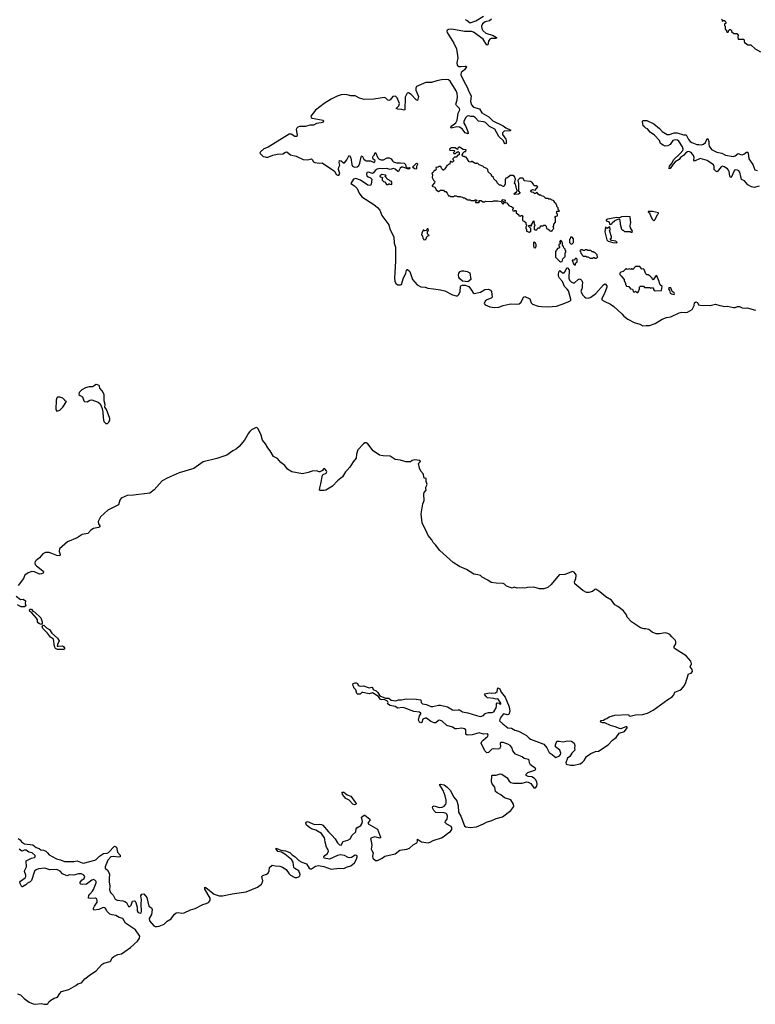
# Model space of a CAD drawing. Extents: x 2494159 to 2685562, y 773219 to 915170.
# Tile 86 of 201: x 2640465 to 2650950, y 785804 to 799839. Entities that reach past the tile are written whole.
import ezdxf

# ---------------------------------------------------------------- set-up
doc = ezdxf.new("R2010")
doc.units = 0

msp = doc.modelspace()

# ---------------------------------------------------------------- linework, layer by layer
at = {"layer": '0CON10XD'}
for points in [[(2646815, 799842), (2646845, 799830), (2646885, 799794), (2646965, 799824), (2647075, 799888)], [(2647190, 799845), (2647160, 799825), (2647101, 799809), (2647062, 799778), (2647048, 799745), (2647052, 799715), (2647066, 799686), (2647109, 799649), (2647212, 799615), (2647259, 799585), (2647260, 799575), (2647245, 799569), (2647185, 799571), (2647167, 799563), (2647148, 799535), (2647138, 799482), (2647125, 799476), (2647072, 799562), (2646935, 799662), (2646905, 799670), (2646805, 799671), (2646625, 799703), (2646575, 799701), (2646558, 799692), (2646554, 799675), (2646558, 799655), (2646653, 799505), (2646692, 799425), (2646710, 799295), (2646697, 799225), (2646701, 799191), (2646724, 799174), (2646755, 799174), (2646815, 799178), (2646828, 799175), (2646833, 799165), (2646806, 799124), (2646760, 799085), (2646753, 799055), (2646794, 798964), (2646845, 798875), (2646866, 798815), (2646902, 798755), (2646889, 798675), (2646903, 798625), (2646935, 798594), (2647018, 798568), (2647053, 798513), (2647153, 798453), (2647208, 798398), (2647354, 798324), (2647395, 798296), (2647467, 798265), (2647455, 798255), (2647372, 798248), (2647359, 798241), (2647348, 798225), (2647348, 798205), (2647394, 798135), (2647399, 798115), (2647400, 798075), (2647385, 798068), (2647375, 798073), (2647363, 798113), (2647295, 798175), (2647238, 798278), (2647160, 798315), (2647103, 798373), (2647074, 798384), (2647005, 798395), (2646956, 798446), (2646935, 798457), (2646895, 798459), (2646865, 798469), (2646845, 798465), (2646823, 798445), (2646797, 798395), (2646797, 798365), (2646825, 798315), (2646854, 798245), (2646858, 798212), (2646815, 798228), (2646772, 798282), (2646735, 798306), (2646695, 798311), (2646615, 798291), (2646612, 798305), (2646623, 798325), (2646680, 798370), (2646703, 798405), (2646716, 798505), (2646741, 798555), (2646735, 798575), (2646692, 798615), (2646680, 798635), (2646701, 798695), (2646705, 798740), (2646702, 798785), (2646688, 798825), (2646602, 798962), (2646575, 798982), (2646545, 798987), (2646475, 798982), (2646411, 798969), (2646335, 798942), (2646255, 798946), (2646122, 798885), (2646111, 798865), (2646112, 798835), (2646149, 798745), (2646135, 798688), (2646115, 798696), (2646045, 798774), (2646005, 798797), (2645986, 798794), (2645961, 798735), (2645955, 798556), (2645945, 798548), (2645911, 798561), (2645853, 798565), (2645830, 798575), (2645869, 798611), (2645878, 798645), (2645845, 798724), (2645821, 798751), (2645785, 798743), (2645745, 798696), (2645725, 798689), (2645712, 798692), (2645685, 798719), (2645665, 798728), (2645515, 798708), (2645375, 798702), (2645309, 798719), (2645245, 798754), (2645185, 798752), (2645135, 798770), (2645095, 798775), (2645045, 798767), (2644992, 798748), (2644906, 798705), (2644806, 798645), (2644682, 798548), (2644617, 798465), (2644618, 798445), (2644632, 798435), (2644790, 798405), (2644796, 798395), (2644781, 798375), (2644763, 798367), (2644695, 798359), (2644655, 798337), (2644605, 798335), (2644535, 798316), (2644455, 798315), (2644431, 798309), (2644415, 798295), (2644408, 798275), (2644419, 798191), (2644415, 798172), (2644385, 798173), (2644335, 798209), (2644305, 798208), (2644007, 798023), (2643945, 797996), (2643897, 797955), (2643889, 797935), (2643935, 797889), (2643966, 797886), (2643994, 797874), (2644075, 797910), (2644134, 797924), (2644215, 797926), (2644255, 797951), (2644275, 797955), (2644325, 797915), (2644405, 797892), (2644505, 797845), (2644565, 797841), (2644625, 797854), (2644636, 797846), (2644655, 797812), (2644672, 797802), (2644735, 797795), (2644775, 797797), (2644795, 797786), (2644935, 797694), (2644955, 797673), (2644975, 797633), (2645001, 797621), (2645015, 797624), (2645028, 797645), (2645011, 797705), (2645015, 797738), (2645027, 797765), (2645017, 797805), (2645025, 797831), (2645045, 797829), (2645081, 797801), (2645095, 797801), (2645130, 797840), (2645155, 797898), (2645165, 797902), (2645185, 797871), (2645197, 797777), (2645211, 797751), (2645239, 797739), (2645276, 797744), (2645299, 797761), (2645313, 797793)], [(2650468, 799848), (2650480, 799835), (2650480, 799820), (2650495, 799830), (2650518, 799828), (2650520, 799815), (2650530, 799805), (2650530, 799785), (2650512, 799778), (2650510, 799755), (2650520, 799745), (2650520, 799705), (2650538, 799688), (2650542, 799672), (2650555, 799660), (2650565, 799660), (2650572, 799688), (2650585, 799700), (2650598, 799698), (2650610, 799685), (2650612, 799672), (2650645, 799640), (2650685, 799640), (2650705, 799620), (2650700, 799585), (2650705, 799560), (2650785, 799560), (2650795, 799510), (2650805, 799510), (2650843, 799483), (2650885, 799480), (2650950, 799425), (2651023, 799383)], [(2651005, 797467), (2650935, 797449), (2650895, 797457), (2650845, 797486), (2650795, 797542), (2650753, 797563), (2650743, 797603), (2650732, 797665), (2650715, 797685), (2650695, 797696), (2650675, 797701), (2650655, 797694), (2650605, 797590), (2650595, 797588), (2650585, 797609), (2650577, 797675), (2650568, 797695), (2650552, 797712), (2650505, 797744), (2650485, 797750), (2650465, 797743), (2650405, 797671), (2650389, 797679), (2650365, 797705), (2650365, 797745), (2650355, 797769), (2650263, 797833), (2650165, 797862), (2650083, 797823), (2650076, 797835), (2650077, 797875), (2650068, 797905), (2650036, 797946), (2650005, 797959), (2649985, 797957), (2649958, 797942), (2649925, 797903), (2649885, 797875), (2649865, 797845), (2649809, 797811), (2649778, 797782), (2649735, 797720), (2649722, 797715), (2649728, 797752), (2649763, 797797), (2649785, 797840), (2649880, 797930), (2649915, 797975), (2649921, 797995), (2649912, 798025), (2649859, 798109), (2649842, 798122), (2649815, 798129), (2649775, 798115), (2649735, 798062), (2649705, 798041), (2649665, 798037), (2649635, 798049), (2649601, 798075), (2649584, 798115), (2649513, 798193), (2649451, 798235), (2649413, 798283), (2649388, 798295), (2649373, 798313), (2649352, 798325), (2649341, 798389), (2649348, 798402), (2649405, 798402), (2649503, 798355), (2649585, 798289), (2649625, 798246), (2649695, 798203), (2649727, 798203), (2649795, 798228), (2649835, 798225), (2649925, 798197), (2649965, 798199), (2650000, 798130), (2650023, 798103), (2650045, 798088), (2650115, 798060), (2650145, 798062), (2650185, 798057), (2650211, 798065), (2650242, 798088), (2650265, 798147), (2650275, 798143), (2650288, 798105), (2650288, 798065), (2650295, 798035), (2650325, 797989), (2650402, 797952), (2650475, 797935), (2650525, 797908), (2650635, 797887), (2650662, 797898), (2650705, 797934), (2650745, 797916), (2650765, 797914), (2650788, 797922), (2650825, 797950), (2650842, 797952), (2650850, 797935), (2650858, 797855), (2650913, 797773), (2650945, 797699), (2650978, 797688)], [(2645313, 797793), (2645331, 797885), (2645335, 797896), (2645345, 797900), (2645371, 797851), (2645387, 797837), (2645405, 797829), (2645465, 797825), (2645517, 797805), (2645528, 797815), (2645531, 797831), (2645505, 797852), (2645499, 797875), (2645505, 797892), (2645524, 797915), (2645527, 797935), (2645535, 797946), (2645571, 797871), (2645591, 797851), (2645615, 797843), (2645649, 797841), (2645705, 797869), (2645732, 797872), (2645758, 797858), (2645777, 797827), (2645794, 797814), (2645837, 797797), (2645895, 797800), (2645945, 797793), (2645963, 797775), (2645972, 797732), (2645985, 797728), (2646015, 797734), (2646026, 797726), (2646019, 797715), (2646005, 797710), (2645928, 797738), (2645905, 797738), (2645888, 797722), (2645865, 797676), (2645855, 797675), (2645819, 797709), (2645795, 797718), (2645745, 797702), (2645695, 797720), (2645635, 797715), (2645595, 797717), (2645561, 797709), (2645531, 797689), (2645508, 797655), (2645495, 797647), (2645435, 797664), (2645411, 797659), (2645406, 797635), (2645415, 797615), (2645431, 797601), (2645466, 797586), (2645482, 797565), (2645477, 797493), (2645465, 797475), (2645425, 797481), (2645325, 797554), (2645255, 797574), (2645223, 797565), (2645184, 797505), (2645235, 797471), (2645275, 797435), (2645306, 797365), (2645343, 797313), (2645512, 797205), (2645565, 797164), (2645596, 797126), (2645629, 797049), (2645726, 796916), (2645743, 796855), (2645797, 796745), (2645804, 796655), (2645824, 796595), (2645824, 796395), (2645807, 796157), (2645813, 796113), (2645828, 796078), (2645855, 796061), (2645892, 796058), (2645906, 796064), (2645931, 796145), (2645971, 796225), (2645979, 796265), (2645985, 796280), (2645995, 796279), (2646025, 796248), (2646065, 796135), (2646130, 796060), (2646185, 796030), (2646245, 796027), (2646282, 796012), (2646365, 796004), (2646465, 795990), (2646524, 795974), (2646635, 795916), (2646685, 795902), (2646705, 795905), (2646725, 795922), (2646744, 795965), (2646749, 796035), (2646755, 796045), (2646777, 796053), (2646815, 796054), (2646865, 796034), (2646906, 795985), (2646927, 795947), (2646945, 795938), (2647035, 795957), (2647095, 795994), (2647147, 795997), (2647174, 795985), (2647190, 795965), (2647201, 795885), (2647185, 795868), (2647125, 795846), (2647100, 795825), (2647086, 795795), (2647098, 795775), (2647165, 795745), (2647235, 795735), (2647295, 795742), (2647355, 795764), (2647444, 795785), (2647475, 795789), (2647545, 795782), (2647585, 795789), (2647614, 795815), (2647645, 795885), (2647665, 795895), (2647738, 795858), (2647754, 795804), (2647773, 795783), (2647857, 795757), (2647905, 795750), (2647995, 795744), (2648115, 795756), (2648198, 795782), (2648305, 795828), (2648319, 795841), (2648322, 795855), (2648287, 795975), (2648269, 795999), (2648229, 796035), (2648201, 796105), (2648157, 796157), (2648146, 796185), (2648146, 796215), (2648156, 796255), (2648165, 796262), (2648203, 796233), (2648225, 796233), (2648241, 796249), (2648257, 796293), (2648265, 796300), (2648275, 796300), (2648295, 796275), (2648291, 796155), (2648303, 796125), (2648324, 796104), (2648355, 796088), (2648375, 796089), (2648425, 796135), (2648445, 796144), (2648465, 796137), (2648480, 796120), (2648489, 796095), (2648483, 796055), (2648484, 796015), (2648462, 795965), (2648493, 795913), (2648515, 795888), (2648535, 795876), (2648575, 795872), (2648607, 795883), (2648675, 795935), (2648785, 796062), (2648805, 796072), (2648817, 796067), (2648832, 796045), (2648832, 796025), (2648803, 795935), (2648761, 795865), (2648765, 795845), (2648795, 795825), (2648886, 795786), (2648935, 795753), (2649049, 795645), (2649075, 795614), (2649135, 795570), (2649225, 795523), (2649305, 795498), (2649345, 795475), (2649395, 795481), (2649441, 795479), (2649525, 795508), (2649625, 795570), (2649685, 795594), (2649745, 795604), (2649865, 795662), (2649905, 795671), (2649955, 795663), (2649985, 795669), (2650052, 795708), (2650079, 795765), (2650086, 795804), (2650105, 795818), (2650125, 795807), (2650143, 795773), (2650165, 795768), (2650307, 795763), (2650385, 795783), (2650445, 795763), (2650475, 795762), (2650505, 795752), (2650555, 795754), (2650641, 795739), (2650665, 795737), (2650695, 795749), (2650725, 795751), (2650765, 795732), (2650805, 795728), (2650835, 795733), (2650955, 795697)], [(2647725, 796810), (2647750, 796825), (2647750, 796865), (2647722, 796892), (2647720, 796905), (2647735, 796910), (2647745, 796900), (2647758, 796902), (2647760, 796915), (2647795, 796970), (2647798, 796935), (2647808, 796905), (2647800, 796885), (2647800, 796855), (2647812, 796842), (2647838, 796842), (2647842, 796858), (2647855, 796870), (2647878, 796872), (2647882, 796888), (2647895, 796900), (2647925, 796900), (2647935, 796910), (2647955, 796910), (2647970, 796895), (2647972, 796862), (2648008, 796848), (2648012, 796832), (2648025, 796830), (2648035, 796820), (2648045, 796830), (2648055, 796830), (2648062, 796848), (2648080, 796865), (2648070, 796895), (2648080, 796905), (2648080, 796925), (2648100, 796955), (2648100, 797015), (2648090, 797025), (2648105, 797040), (2648130, 797045), (2648130, 797065), (2648110, 797085), (2648120, 797095), (2648122, 797108), (2648155, 797110), (2648160, 797115), (2648142, 797132), (2648140, 797155), (2648120, 797175), (2648120, 797195), (2648110, 797205), (2648110, 797215), (2648090, 797235), (2648090, 797245), (2648078, 797258), (2648045, 797270), (2648035, 797280), (2648005, 797280), (2647995, 797290), (2647965, 797290), (2647938, 797318), (2647905, 797330), (2647895, 797340), (2647875, 797340), (2647855, 797350), (2647835, 797380), (2647817, 797363), (2647805, 797360), (2647787, 797377), (2647755, 797380), (2647752, 797395), (2647761, 797409), (2647775, 797418), (2647812, 797408), (2647852, 797455), (2647835, 797470), (2647802, 797472), (2647790, 797485), (2647790, 797495), (2647763, 797523), (2647745, 797532), (2647655, 797540), (2647645, 797570), (2647635, 797578), (2647595, 797582), (2647572, 797558), (2647567, 797545), (2647576, 797505), (2647577, 797397), (2647600, 797365), (2647575, 797350), (2647525, 797348), (2647510, 797355), (2647535, 797380), (2647548, 797382), (2647550, 797395), (2647560, 797405), (2647553, 797413), (2647530, 797495), (2647520, 797505), (2647531, 797565), (2647517, 797605), (2647495, 797619), (2647455, 797616), (2647417, 797583), (2647392, 797578), (2647383, 797555), (2647383, 797495), (2647365, 797460), (2647355, 797460), (2647325, 797480), (2647305, 797480), (2647272, 797512), (2647268, 797538), (2647252, 797542), (2647222, 797572), (2647218, 797588), (2647192, 797612), (2647188, 797628), (2647142, 797672), (2647140, 797705), (2647125, 797720), (2647085, 797730), (2647065, 797750), (2647012, 797772), (2646985, 797800), (2646975, 797790), (2646955, 797790), (2646945, 797800), (2646932, 797802), (2646915, 797820), (2646905, 797820), (2646895, 797810), (2646872, 797812), (2646828, 797878), (2646815, 797880), (2646805, 797890), (2646785, 797890), (2646772, 797902), (2646770, 797915), (2646780, 797925), (2646782, 797938), (2646805, 797960), (2646825, 797960), (2646830, 797985), (2646788, 797988), (2646735, 798020), (2646725, 798020), (2646712, 798008), (2646705, 797990), (2646672, 798012), (2646618, 798012), (2646592, 797995), (2646595, 797980), (2646660, 797975), (2646668, 797965), (2646650, 797945), (2646655, 797930), (2646675, 797930), (2646695, 797950), (2646705, 797950), (2646715, 797960), (2646730, 797945), (2646728, 797912), (2646712, 797908), (2646685, 797880), (2646662, 797878), (2646640, 797855), (2646640, 797845), (2646650, 797835), (2646648, 797822), (2646635, 797810), (2646625, 797810), (2646615, 797820), (2646602, 797818), (2646598, 797782), (2646582, 797778), (2646565, 797760), (2646555, 797760), (2646550, 797745), (2646530, 797725), (2646530, 797715), (2646508, 797692), (2646502, 797692), (2646480, 797715), (2646468, 797745), (2646445, 797746), (2646432, 797738), (2646395, 797730), (2646400, 797705), (2646385, 797690), (2646375, 797690), (2646370, 797675), (2646355, 797660), (2646340, 797655), (2646347, 797627), (2646345, 797590), (2646362, 797552), (2646380, 797535), (2646378, 797512), (2646342, 797478), (2646342, 797472), (2646355, 797460), (2646378, 797458), (2646380, 797445), (2646398, 797428), (2646402, 797412), (2646435, 797390), (2646465, 797410), (2646505, 797410), (2646522, 797392), (2646538, 797388), (2646558, 797368), (2646575, 797330), (2646595, 797330), (2646605, 797320), (2646655, 797320), (2646665, 797330), (2646685, 797330), (2646705, 797320), (2646745, 797320), (2646753, 797313), (2646775, 797310), (2646785, 797300), (2646805, 797300), (2646855, 797270), (2646885, 797270), (2646895, 797260), (2646945, 797260), (2646955, 797270), (2646975, 797270), (2646980, 797255), (2646962, 797248), (2646960, 797235), (2646965, 797232), (2647010, 797235), (2647020, 797245), (2647010, 797255), (2647015, 797260), (2647045, 797260), (2647065, 797242), (2647096, 797244), (2647105, 797250), (2647195, 797248), (2647225, 797257), (2647275, 797259), (2647328, 797248), (2647335, 797230), (2647355, 797210), (2647368, 797222), (2647370, 797235), (2647342, 797252), (2647338, 797265), (2647355, 797276), (2647387, 797267), (2647382, 797232), (2647408, 797228), (2647435, 797192), (2647455, 797180), (2647477, 797177), (2647498, 797158), (2647500, 797145), (2647490, 797135), (2647494, 797114), (2647515, 797110), (2647525, 797120), (2647535, 797120), (2647540, 797115), (2647540, 797085), (2647578, 797058), (2647582, 797042), (2647605, 797040), (2647615, 797050), (2647625, 797050), (2647638, 797038), (2647630, 797025), (2647630, 796975), (2647658, 796968), (2647678, 796948), (2647680, 796925), (2647690, 796915), (2647690, 796895), (2647680, 796885), (2647680, 796865), (2647690, 796855), (2647690, 796825), (2647725, 796810)], [(2646115, 797710), (2646091, 797715), (2646062, 797735), (2646115, 797791), (2646125, 797794), (2646135, 797785), (2646135, 797775), (2646123, 797747), (2646123, 797717), (2646115, 797710)], [(2645765, 797490), (2645770, 797495), (2645770, 797525), (2645758, 797538), (2645742, 797542), (2645728, 797558), (2645712, 797562), (2645672, 797602), (2645675, 797610), (2645690, 797615), (2645680, 797625), (2645626, 797634), (2645598, 797615), (2645605, 797600), (2645638, 797588), (2645630, 797575), (2645632, 797552), (2645652, 797532), (2645668, 797528), (2645692, 797492), (2645715, 797490), (2645725, 797500), (2645735, 797500), (2645743, 797493), (2645765, 797490)], [(2649505, 796970), (2649525, 796990), (2649555, 797060), (2649572, 797075), (2649570, 797085), (2649485, 797105), (2649422, 797105), (2649422, 797095), (2649442, 797085), (2649460, 797035), (2649485, 796990), (2649505, 796970)], [(2649195, 796810), (2649200, 796825), (2649173, 796873), (2649168, 796895), (2649170, 796935), (2649178, 796945), (2649165, 797027), (2649115, 797034), (2649045, 797028), (2649013, 797017), (2648975, 797021), (2648842, 796995), (2648826, 796985), (2648825, 796970), (2648868, 796958), (2648873, 796923), (2648885, 796920), (2648905, 796930), (2648912, 796945), (2648948, 796975), (2649005, 797000), (2649018, 796985), (2649022, 796925), (2649042, 796852), (2649055, 796840), (2649068, 796838), (2649085, 796820), (2649165, 796820), (2649175, 796810), (2649195, 796810)], [(2646245, 796700), (2646260, 796715), (2646270, 796745), (2646282, 796758), (2646300, 796765), (2646280, 796785), (2646280, 796825), (2646290, 796835), (2646285, 796860), (2646272, 796858), (2646268, 796842), (2646258, 796832), (2646235, 796830), (2646225, 796840), (2646215, 796840), (2646199, 796795), (2646194, 796774), (2646208, 796755), (2646210, 796725), (2646220, 796715), (2646220, 796705), (2646245, 796700)], [(2648975, 796660), (2648980, 796665), (2648960, 796680), (2648901, 796691), (2648882, 796715), (2648900, 796725), (2648902, 796745), (2648870, 796835), (2648880, 796845), (2648878, 796888), (2648837, 796863), (2648815, 796880), (2648804, 796815), (2648833, 796703), (2648854, 796684), (2648918, 796665), (2648975, 796660)], [(2647815, 796588), (2647829, 796611), (2647828, 796635), (2647816, 796656), (2647795, 796670), (2647790, 796665), (2647787, 796615), (2647795, 796592), (2647815, 796588)], [(2648175, 796388), (2648195, 796390), (2648208, 796432), (2648240, 796465), (2648240, 796515), (2648250, 796525), (2648250, 796545), (2648240, 796555), (2648238, 796568), (2648220, 796585), (2648218, 796608), (2648200, 796625), (2648200, 796665), (2648190, 796675), (2648188, 796688), (2648175, 796690), (2648160, 796675), (2648170, 796665), (2648170, 796645), (2648150, 796635), (2648150, 796615), (2648160, 796605), (2648160, 796595), (2648148, 796582), (2648132, 796578), (2648120, 796565), (2648118, 796552), (2648100, 796535), (2648100, 796455), (2648160, 796395), (2648175, 796388)], [(2648335, 796640), (2648360, 796665), (2648360, 796715), (2648338, 796738), (2648315, 796740), (2648310, 796715), (2648300, 796705), (2648300, 796665), (2648322, 796642), (2648335, 796640)], [(2648685, 796440), (2648700, 796455), (2648698, 796488), (2648665, 796520), (2648655, 796520), (2648645, 796530), (2648625, 796530), (2648605, 796550), (2648565, 796550), (2648555, 796560), (2648525, 796560), (2648515, 796550), (2648495, 796550), (2648485, 796560), (2648465, 796560), (2648450, 796545), (2648460, 796535), (2648462, 796512), (2648478, 796498), (2648482, 796482), (2648495, 796470), (2648535, 796470), (2648545, 796460), (2648565, 796460), (2648595, 796440), (2648635, 796440), (2648645, 796450), (2648655, 796450), (2648665, 796440), (2648685, 796440)], [(2648385, 796340), (2648390, 796375), (2648410, 796385), (2648410, 796425), (2648395, 796440), (2648382, 796428), (2648375, 796410), (2648345, 796410), (2648342, 796405), (2648365, 796350), (2648385, 796340)], [(2646855, 796104), (2646775, 796112), (2646738, 796145), (2646725, 796169), (2646721, 796199), (2646726, 796225), (2646745, 796252), (2646765, 796260), (2646798, 796258), (2646845, 796250), (2646881, 796231), (2646894, 796135), (2646855, 796104)], [(2649275, 795950), (2649287, 795963), (2649300, 796005), (2649300, 796025), (2649315, 796040), (2649355, 796040), (2649373, 796023), (2649445, 796020), (2649455, 796010), (2649485, 796020), (2649500, 796005), (2649500, 795995), (2649511, 795981), (2649525, 795972), (2649615, 795980), (2649622, 796035), (2649595, 796060), (2649583, 796085), (2649582, 796105), (2649546, 796186), (2649534, 796186), (2649495, 796130), (2649480, 796145), (2649480, 796155), (2649450, 796185), (2649425, 796200), (2649402, 796202), (2649390, 796215), (2649365, 796280), (2649355, 796290), (2649332, 796282), (2649305, 796320), (2649245, 796320), (2649205, 796280), (2649195, 796290), (2649185, 796290), (2649175, 796280), (2649155, 796288), (2649125, 796280), (2649115, 796290), (2649105, 796290), (2649065, 796250), (2649035, 796240), (2649020, 796225), (2649020, 796205), (2649032, 796192), (2649050, 796185), (2649050, 796175), (2649080, 796135), (2649080, 796115), (2649100, 796085), (2649100, 796065), (2649110, 796055), (2649110, 796045), (2649115, 796040), (2649148, 796038), (2649172, 796002), (2649198, 795998), (2649215, 795960), (2649235, 795960), (2649245, 795970), (2649262, 795952), (2649275, 795950)], [(2649795, 795923), (2649800, 795935), (2649796, 795945), (2649766, 795966), (2649747, 796015), (2649720, 796015), (2649712, 796005), (2649727, 795977), (2649735, 795942), (2649755, 795930), (2649795, 795923)], [(2641715, 794082), (2641735, 794100), (2641752, 794135), (2641752, 794155), (2641700, 794285), (2641680, 794315), (2641682, 794355), (2641668, 794405), (2641671, 794495), (2641641, 794551), (2641606, 794586), (2641603, 794615), (2641597, 794625), (2641576, 794636), (2641555, 794638), (2641505, 794608), (2641455, 794604), (2641405, 794591), (2641352, 794565), (2641312, 794525), (2641308, 794498), (2641325, 794480), (2641360, 794465), (2641378, 794408), (2641390, 794395), (2641425, 794394), (2641465, 794417), (2641495, 794420), (2641585, 794388), (2641610, 794365), (2641640, 794295), (2641643, 794263), (2641650, 794255), (2641653, 794165), (2641664, 794114), (2641693, 794083), (2641715, 794082)], [(2640995, 794260), (2641015, 794262), (2641035, 794272), (2641078, 794315), (2641130, 794395), (2641112, 794402), (2641110, 794415), (2641080, 794445), (2641035, 794460), (2641005, 794460), (2640993, 794447), (2640983, 794415), (2640982, 794285), (2640995, 794260)], [(2647654, 789655), (2647687, 789637), (2647725, 789598), (2647747, 789585), (2647934, 789514), (2647980, 789460), (2648013, 789395), (2648057, 789367), (2648086, 789335), (2648105, 789323), (2648157, 789345), (2648173, 789365), (2648177, 789385), (2648166, 789426), (2648104, 789474), (2648100, 789485), (2648101, 789505), (2648122, 789555), (2648156, 789556), (2648205, 789544), (2648275, 789560), (2648330, 789555), (2648368, 789525), (2648377, 789495), (2648373, 789455), (2648380, 789425), (2648335, 789382), (2648307, 789335), (2648275, 789315), (2648250, 789245), (2648253, 789225), (2648315, 789212), (2648365, 789214), (2648455, 789233), (2648489, 789255), (2648511, 789279), (2648543, 789337), (2648605, 789378), (2648673, 789407), (2648716, 789414), (2648854, 789505), (2648913, 789567), (2648965, 789606), (2649011, 789669), (2649085, 789693), (2649122, 789745), (2649125, 789755), (2649115, 789766), (2649035, 789732), (2649014, 789734), (2648955, 789761), (2648885, 789778), (2648805, 789818), (2648775, 789817), (2648750, 789825), (2648742, 789835), (2648755, 789850), (2648787, 789853), (2648805, 789870), (2648835, 789880), (2648865, 789902), (2648947, 789927), (2649145, 789937), (2649154, 789915), (2649165, 789910), (2649245, 789931), (2649343, 789937), (2649415, 789956), (2649495, 789998), (2649702, 790148), (2649764, 790185), (2649789, 790215), (2649805, 790255), (2649875, 790280), (2649896, 790295), (2649938, 790345), (2649954, 790375), (2649998, 790515), (2650035, 790526), (2650055, 790550), (2650052, 790575), (2650024, 790615), (2650042, 790655), (2650030, 790695), (2649965, 790771), (2649800, 790875), (2649795, 790885), (2649795, 790905), (2649816, 790944), (2649819, 790975), (2649809, 790995), (2649760, 791040), (2649731, 791075), (2649705, 791091), (2649665, 791097), (2649585, 791083), (2649535, 791086), (2649478, 791108), (2649435, 791146), (2649385, 791157), (2649364, 791154), (2649312, 791172), (2649184, 791254), (2649124, 791324), (2649112, 791355), (2649070, 791415), (2648992, 791475), (2648949, 791499), (2648901, 791565), (2648821, 791611), (2648735, 791686), (2648675, 791720), (2648662, 791718), (2648631, 791689), (2648578, 791672), (2648543, 791673), (2648491, 791701), (2648378, 791798), (2648372, 791825), (2648393, 791875), (2648399, 791915), (2648395, 791928), (2648369, 791965), (2648345, 791973), (2648235, 791933), (2648154, 791925), (2648042, 791788), (2647993, 791747), (2647935, 791725), (2647875, 791726), (2647795, 791750), (2647705, 791746), (2647665, 791734), (2647635, 791739), (2647558, 791738), (2647515, 791748), (2647484, 791736), (2647405, 791763), (2647374, 791794), (2647355, 791803), (2647255, 791805), (2647185, 791815), (2647140, 791850), (2647055, 791893), (2647031, 791915), (2646996, 791924), (2646937, 791935), (2646833, 792003), (2646735, 792044), (2646645, 792100), (2646455, 792273), (2646394, 792354), (2646360, 792385), (2646339, 792425), (2646289, 792485), (2646261, 792555), (2646229, 792605), (2646201, 792665), (2646189, 792795), (2646212, 792938), (2646228, 792985), (2646224, 793076), (2646231, 793099), (2646257, 793135), (2646255, 793155), (2646253, 793177), (2646271, 793215), (2646260, 793255), (2646259, 793289), (2646252, 793302), (2646235, 793300), (2646225, 793320), (2646221, 793361), (2646182, 793405), (2646162, 793445), (2646150, 793515), (2646177, 793543), (2646168, 793558), (2646094, 793566), (2646060, 793555), (2646035, 793538), (2645969, 793539), (2645895, 793559), (2645815, 793569), (2645745, 793617), (2645645, 793620), (2645592, 793632), (2645502, 793692), (2645425, 793793), (2645405, 793809), (2645385, 793807), (2645366, 793795), (2645285, 793708), (2645267, 793645), (2645260, 793590), (2645217, 793535), (2645170, 793460), (2645135, 793419), (2645108, 793395), (2645065, 793325), (2644995, 793266), (2644925, 793190), (2644830, 793135), (2644803, 793127), (2644748, 793128), (2644740, 793135), (2644742, 793165), (2644759, 793221), (2644783, 793347), (2644792, 793358), (2644835, 793373), (2644842, 793395), (2644838, 793408), (2644814, 793435), (2644796, 793435), (2644779, 793411), (2644745, 793393), (2644735, 793392), (2644695, 793408), (2644632, 793402), (2644575, 793383), (2644495, 793368), (2644342, 793392), (2644281, 793431), (2644245, 793486), (2644187, 793527), (2644138, 793585), (2644081, 793611), (2644035, 793695), (2644004, 793734), (2643970, 793795), (2643926, 793845), (2643906, 793915), (2643865, 794007), (2643845, 794024), (2643825, 794022), (2643771, 793995), (2643745, 793968), (2643726, 793945), (2643670, 793845), (2643593, 793757), (2643555, 793722), (2643502, 793695), (2643417, 793633), (2643275, 793584), (2643082, 793535), (2642945, 793442), (2642740, 793380), (2642565, 793304), (2642495, 793265), (2642381, 793139), (2642318, 793092), (2642085, 793060), (2641995, 793055), (2641913, 793017), (2641892, 792988), (2641874, 792926), (2641722, 792848), (2641616, 792755), (2641582, 792685), (2641588, 792655), (2641606, 792625), (2641605, 792612), (2641587, 792603), (2641515, 792588), (2641477, 792563), (2641434, 792516), (2641355, 792501), (2641285, 792454), (2641145, 792395), (2641033, 792295), (2641027, 792257), (2641044, 792215), (2641043, 792205), (2641035, 792199), (2640995, 792200), (2640925, 792232), (2640885, 792242), (2640835, 792242), (2640796, 792224), (2640745, 792169), (2640698, 792132), (2640686, 792115), (2640682, 792095), (2640686, 792075), (2640703, 792053), (2640796, 791985), (2640802, 791975), (2640798, 791952), (2640775, 791940), (2640745, 791936), (2640677, 791967), (2640637, 791973), (2640585, 791956), (2640540, 791920), (2640517, 791873), (2640444, 791776)], [(2640413, 791623), (2640475, 791573), (2640515, 791578), (2640547, 791557), (2640541, 791515), (2640552, 791485), (2640535, 791471), (2640485, 791471), (2640465, 791477), (2640435, 791496)], [(2640775, 791220), (2640745, 791228), (2640730, 791240), (2640721, 791255), (2640719, 791285), (2640705, 791310), (2640636, 791386), (2640609, 791405), (2640604, 791425), (2640615, 791438), (2640635, 791436), (2640650, 791410), (2640678, 791398), (2640765, 791312), (2640786, 791254), (2640785, 791230), (2640775, 791220)], [(2641095, 790860), (2641005, 790864), (2640974, 790875), (2640960, 790905), (2640949, 791009), (2640906, 791036), (2640860, 791095), (2640793, 791163), (2640786, 791194), (2640794, 791206), (2640807, 791207), (2640845, 791170), (2640888, 791148), (2640925, 791095), (2641005, 791024), (2641028, 790985), (2641004, 790935), (2641001, 790911), (2641015, 790907), (2641075, 790912), (2641087, 790905), (2641106, 790875), (2641095, 790860)], [(2640470, 788150), (2640492, 788122), (2640533, 788093), (2640650, 788075), (2640700, 788040), (2640741, 788025), (2640765, 788008), (2640805, 788000), (2640836, 787985), (2640860, 787965), (2640884, 787934), (2640936, 787906), (2640990, 787880), (2641045, 787865), (2641105, 787839), (2641238, 787842), (2641285, 787850), (2641355, 787819), (2641375, 787817), (2641535, 787857), (2641553, 787867), (2641602, 787915), (2641661, 787955), (2641710, 787960), (2641731, 787969), (2641815, 788060), (2641847, 788045), (2641859, 787975), (2641895, 787929), (2641896, 787904), (2641875, 787900), (2641795, 787911), (2641764, 787905), (2641722, 787858), (2641682, 787765), (2641684, 787745), (2641717, 787715), (2641746, 787665), (2641738, 787595), (2641739, 787545), (2641751, 787495), (2641746, 787435), (2641759, 787399), (2641795, 787359), (2641824, 787304), (2641855, 787289), (2641935, 787280), (2641965, 787269), (2641985, 787254), (2642015, 787197), (2642035, 787200), (2642055, 787215), (2642074, 787276), (2642095, 787280), (2642110, 787275), (2642122, 787255), (2642137, 787187), (2642139, 787135), (2642155, 787115), (2642185, 787101), (2642195, 787106), (2642200, 787125), (2642194, 787235), (2642201, 787291), (2642192, 787348), (2642205, 787374), (2642235, 787377), (2642276, 787326), (2642304, 787204), (2642345, 787180), (2642355, 787157), (2642345, 787085), (2642312, 787028), (2642316, 786996), (2642379, 786925), (2642395, 786915), (2642425, 786912), (2642455, 786917), (2642525, 786947), (2642565, 786989), (2642625, 787024), (2642665, 787084), (2642695, 787108), (2642725, 787111), (2642775, 787103), (2642810, 787110), (2642900, 787150), (2642965, 787169), (2643075, 787229), (2643125, 787239), (2643158, 787255), (2643179, 787285), (2643182, 787315), (2643104, 787445), (2643105, 787472), (2643123, 787465), (2643235, 787375), (2643308, 787348), (2643355, 787349), (2643492, 787378), (2643695, 787406), (2643855, 787475), (2643913, 787517), (2643923, 787535), (2643929, 787565), (2643916, 787625), (2643930, 787640), (2643985, 787660), (2644005, 787675), (2644020, 787705), (2644027, 787753), (2644065, 787786), (2644105, 787777), (2644173, 787773), (2644210, 787760), (2644264, 787724), (2644304, 787664), (2644325, 787643), (2644385, 787613), (2644415, 787612), (2644445, 787620), (2644458, 787635), (2644462, 787655), (2644445, 787708), (2644388, 787738), (2644373, 787753), (2644361, 787831), (2644340, 787870), (2644245, 787943), (2644195, 787971), (2644145, 787983), (2644119, 788015), (2644122, 788028), (2644185, 787999), (2644255, 787993), (2644315, 787968), (2644347, 787935), (2644392, 787905), (2644445, 787855), (2644485, 787832), (2644553, 787805), (2644593, 787743), (2644605, 787734), (2644625, 787733), (2644679, 787771), (2644725, 787783), (2644799, 787769), (2644905, 787729), (2645024, 787746), (2645085, 787741), (2645123, 787757), (2645185, 787778), (2645235, 787822), (2645266, 787875), (2645277, 787905), (2645275, 787919), (2645265, 787927), (2645245, 787928), (2645193, 787897), (2645172, 787892), (2645148, 787898), (2645095, 787925), (2645035, 787934), (2644995, 787925), (2644879, 787871), (2644804, 787885), (2644800, 787905), (2644815, 787925), (2644853, 787955), (2644865, 787985), (2644862, 788005), (2644838, 788045), (2644817, 788115), (2644816, 788155), (2644809, 788175), (2644765, 788238), (2644686, 788286), (2644625, 788307), (2644595, 788324), (2644555, 788359), (2644544, 788386), (2644548, 788402), (2644565, 788408), (2644665, 788365), (2644735, 788371), (2644766, 788366), (2644785, 788356), (2644865, 788262), (2644915, 788217), (2644962, 788162), (2644994, 788105), (2645025, 788076), (2645045, 788073), (2645076, 788125), (2645141, 788145), (2645175, 788165), (2645203, 788217), (2645255, 788264), (2645262, 788305), (2645270, 788320), (2645329, 788355), (2645344, 788376), (2645352, 788412), (2645338, 788472), (2645375, 788498), (2645385, 788498), (2645457, 788445), (2645457, 788425), (2645430, 788395), (2645432, 788375), (2645565, 788302), (2645609, 788185), (2645608, 788175), (2645595, 788172), (2645548, 788188), (2645525, 788189), (2645482, 788178), (2645463, 788167), (2645476, 788125), (2645482, 788072), (2645474, 788015), (2645485, 787997), (2645504, 787965), (2645493, 787915), (2645500, 787885), (2645535, 787856), (2645566, 787854), (2645632, 787885), (2645669, 787915), (2645815, 787948), (2645885, 788001), (2645985, 788016), (2646021, 788029), (2646075, 788075), (2646125, 788104), (2646133, 788125), (2646135, 788160), (2646191, 788121), (2646285, 788108), (2646315, 788115), (2646359, 788141), (2646475, 788179), (2646515, 788200), (2646566, 788245), (2646605, 788266), (2646625, 788295), (2646625, 788322), (2646615, 788340), (2646551, 788371), (2646531, 788395), (2646532, 788415), (2646556, 788444), (2646563, 788485), (2646555, 788514), (2646545, 788524), (2646513, 788533), (2646395, 788539), (2646368, 788565), (2646348, 788605), (2646354, 788626), (2646375, 788631), (2646445, 788610), (2646487, 788615), (2646515, 788628), (2646540, 788655), (2646545, 788675), (2646545, 788715), (2646531, 788775), (2646501, 788851), (2646448, 788935), (2646465, 788943), (2646515, 788931), (2646560, 788900), (2646602, 788855), (2646655, 788758), (2646695, 788705), (2646715, 788635), (2646721, 788545), (2646754, 788485), (2646805, 788349), (2646825, 788332), (2646885, 788326), (2646974, 788335), (2647078, 788375), (2647120, 788400), (2647197, 788425), (2647255, 788454), (2647345, 788478), (2647465, 788568), (2647508, 788625), (2647505, 788655), (2647468, 788718), (2647375, 788746), (2647322, 788792), (2647269, 788819), (2647249, 788839), (2647237, 788897), (2647199, 788945), (2647188, 788975), (2647194, 789066), (2647205, 789072), (2647255, 789071), (2647315, 789089), (2647335, 789086), (2647413, 789033), (2647444, 788984), (2647465, 788967), (2647505, 788955), (2647590, 788955), (2647625, 788955), (2647695, 788973), (2647715, 788972), (2647753, 788953), (2647795, 788890), (2647815, 788890), (2647838, 788915), (2647841, 788945), (2647835, 788970), (2647820, 789005), (2647805, 789022), (2647765, 789045), (2647713, 789053), (2647684, 789065), (2647686, 789085), (2647710, 789110), (2647807, 789143), (2647824, 789155), (2647818, 789165), (2647748, 789218), (2647731, 789245), (2647725, 789285), (2647717, 789295), (2647656, 789306), (2647625, 789333), (2647532, 789372), (2647496, 789415), (2647479, 789465), (2647456, 789495), (2647425, 789513), (2647355, 789535), (2647325, 789535), (2647313, 789527), (2647316, 789475), (2647302, 789448), (2647285, 789441), (2647215, 789446), (2647195, 789439), (2647146, 789395), (2647125, 789391), (2647097, 789415), (2647044, 789525), (2647052, 789548), (2647069, 789571), (2647139, 789625), (2647144, 789645), (2647135, 789659), (2647075, 789657), (2647015, 789672), (2646915, 789643), (2646842, 789642), (2646826, 789655), (2646826, 789715), (2646805, 789732), (2646769, 789741), (2646695, 789730), (2646673, 789733), (2646635, 789753), (2646555, 789777), (2646485, 789840), (2646455, 789853), (2646435, 789848), (2646395, 789818), (2646375, 789817), (2646325, 789837), (2646265, 789882), (2646245, 789883), (2646213, 789867), (2646197, 789823), (2646185, 789814), (2646165, 789826), (2646148, 789855), (2646163, 789915), (2646182, 789945), (2646181, 789955), (2646165, 789969), (2646083, 789977), (2645945, 790031), (2645915, 790036), (2645855, 790027), (2645815, 790049), (2645745, 790063), (2645710, 790085), (2645718, 790105), (2645707, 790127), (2645659, 790149), (2645625, 790145), (2645609, 790149), (2645580, 790190), (2645495, 790244), (2645445, 790232), (2645355, 790250), (2645343, 790247), (2645318, 790225), (2645282, 790225), (2645270, 790235), (2645257, 790285), (2645230, 790315), (2645230, 790325), (2645212, 790355), (2645220, 790375), (2645245, 790388), (2645263, 790387), (2645278, 790378), (2645290, 790355), (2645305, 790344), (2645325, 790340), (2645365, 790346), (2645444, 790314), (2645486, 790326), (2645495, 790318), (2645503, 790293), (2645545, 790274), (2645571, 790251), (2645599, 790199), (2645677, 790167), (2645725, 790166), (2645759, 790139), (2645825, 790132), (2645865, 790146), (2645905, 790145), (2645975, 790158), (2646114, 790154), (2646176, 790146), (2646183, 790143), (2646186, 790105), (2646205, 790085), (2646265, 790080), (2646325, 790050), (2646355, 790047), (2646435, 790067), (2646465, 790066), (2646565, 790043), (2646632, 790002), (2646657, 789997), (2646715, 790003), (2646735, 790000), (2646775, 789972), (2646855, 789959), (2646975, 789919), (2647035, 789908), (2647075, 789919), (2647096, 789945), (2647114, 789956), (2647145, 789964), (2647198, 789962), (2647225, 789972), (2647258, 790032), (2647263, 790057), (2647260, 790085), (2647269, 790101), (2647298, 790098), (2647315, 790080), (2647322, 790088), (2647322, 790095), (2647285, 790153), (2647275, 790160), (2647255, 790156), (2647225, 790164), (2647135, 790172), (2647107, 790195), (2647088, 790225), (2647095, 790232), (2647155, 790244), (2647195, 790239), (2647245, 790244), (2647270, 790265), (2647282, 790315), (2647310, 790300), (2647330, 790255), (2647384, 790184), (2647442, 790045), (2647453, 789985), (2647436, 789934), (2647415, 789930), (2647366, 789944), (2647355, 789941), (2647315, 789884), (2647306, 789845), (2647350, 789800), (2647425, 789747), (2647475, 789738), (2647525, 789713), (2647575, 789698), (2647654, 789655)], [(2645235, 788646), (2645213, 788655), (2645162, 788712), (2645115, 788740), (2645066, 788795), (2645063, 788827), (2645085, 788826), (2645135, 788788), (2645185, 788770), (2645247, 788687), (2645259, 788665), (2645255, 788653), (2645235, 788646)], [(2640445, 788168), (2640470, 788150)], [(2640433, 785955), (2640477, 785937), (2640528, 785888), (2640598, 785835), (2640655, 785809), (2640684, 785806), (2640775, 785816), (2640814, 785804), (2640855, 785806), (2640865, 785810), (2640881, 785839), (2640907, 785863), (2640958, 785892), (2641005, 785905), (2641035, 785958), (2641060, 785985), (2641164, 786016), (2641265, 786072), (2641295, 786098), (2641345, 786110), (2641395, 786165), (2641475, 786230), (2641555, 786283), (2641635, 786373), (2641665, 786389), (2641755, 786416), (2641766, 786425), (2641774, 786446), (2641784, 786466), (2641805, 786484), (2641865, 786515), (2641915, 786523), (2641965, 786555), (2642042, 786615), (2642145, 786703), (2642173, 786745), (2642177, 786775), (2642116, 786866), (2641975, 786963), (2641935, 787025), (2641885, 787041), (2641835, 787072), (2641785, 787078), (2641750, 787090), (2641711, 787125), (2641689, 787169), (2641675, 787181), (2641655, 787185), (2641595, 787157), (2641524, 787145), (2641516, 787155), (2641518, 787175), (2641530, 787205), (2641568, 787262), (2641569, 787289), (2641559, 787309), (2641545, 787317), (2641478, 787312), (2641448, 787318), (2641444, 787325), (2641452, 787355), (2641464, 787376), (2641505, 787415), (2641519, 787441), (2641556, 787535), (2641553, 787555), (2641536, 787576), (2641515, 787585), (2641495, 787576), (2641415, 787517), (2641365, 787511), (2641338, 787518), (2641327, 787527), (2641328, 787545), (2641353, 787577), (2641383, 787597), (2641393, 787625), (2641381, 787645), (2641345, 787665), (2641305, 787663), (2641235, 787646), (2641175, 787651), (2641135, 787635), (2641075, 787664), (2641041, 787701), (2640995, 787724), (2640895, 787723), (2640825, 787744), (2640735, 787733), (2640700, 787720), (2640678, 787702), (2640635, 787567), (2640615, 787550), (2640575, 787532), (2640552, 787508), (2640505, 787478), (2640495, 787480), (2640470, 787525), (2640468, 787545), (2640475, 787559), (2640541, 787609), (2640552, 787625), (2640552, 787645), (2640535, 787695), (2640538, 787715), (2640561, 787765), (2640559, 787851), (2640635, 787887), (2640674, 787896), (2640687, 787905), (2640687, 787925), (2640642, 787962), (2640597, 787975), (2640555, 788001), (2640535, 788001), (2640495, 787986), (2640457, 788017)]]:
    msp.add_lwpolyline(points, dxfattribs=at)

doc.saveas('drawing.dxf')
